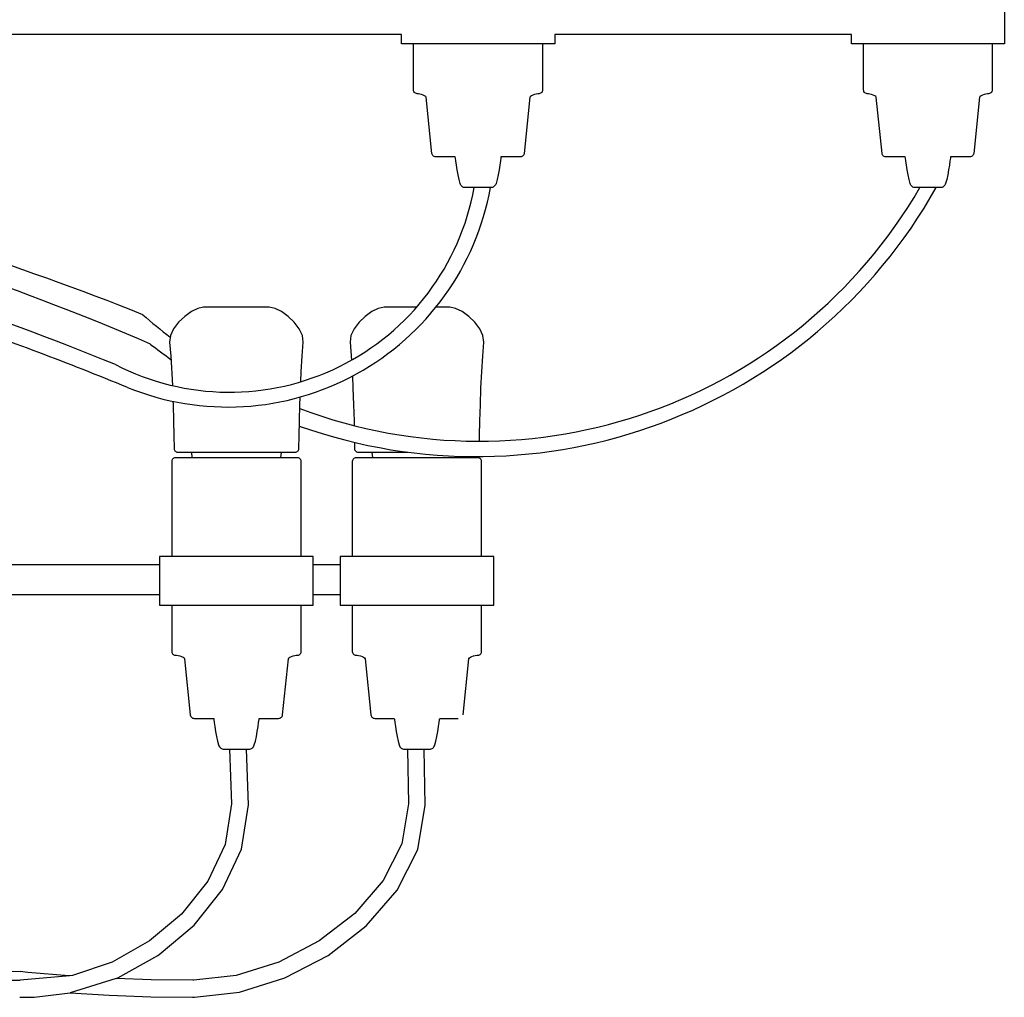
# Model space of a CAD drawing. Header units: centimetres. Extents: x -160 to 50, y -48 to 221.
# Tile 28 of 32: x 30 to 50, y 95 to 115. Entities that reach past the tile are written whole.
import ezdxf

# ---------------------------------------------------------------- set-up
doc = ezdxf.new("R2010")
doc.units = ezdxf.units.CM
doc.layers.add('FLOS', color=30, linetype='Continuous')

# ---------------------------------------------------------------- blocks, each defined once
blk = doc.blocks.new('2097-50_EL_frontal')
for p, q in [((49.956, 44.031), (49.956, 43.031)), ((37.57, 43.219), (16.524, 43.219)), ((37.57, 43.031), (37.57, 43.219)), ((46.815, 43.219), (40.72, 43.219)), ((40.72, 43.219), (40.72, 43.031)), ((46.815, 43.031), (46.815, 43.219)), ((37.58, 43.031), (37.57, 43.031)), ((37.648, 43.031), (37.58, 43.031)), ((37.977, 43.031), (37.648, 43.031)), ((37.82, 42.079), (37.82, 43.031)), ((38.222, 43.031), (37.977, 43.031)), ((38.508, 43.031), (38.222, 43.031)), ((38.822, 43.031), (38.508, 43.031)), ((39.15, 43.031), (38.822, 43.031)), ((39.478, 43.031), (39.15, 43.031)), ((39.792, 43.031), (39.478, 43.031)), ((40.078, 43.031), (39.792, 43.031)), ((40.323, 43.031), (40.078, 43.031)), ((40.517, 43.031), (40.323, 43.031)), ((40.47, 43.031), (40.47, 42.079)), ((40.652, 43.031), (40.517, 43.031)), ((40.72, 43.031), (40.652, 43.031)), ((46.884, 43.031), (46.815, 43.031)), ((47.018, 43.031), (46.884, 43.031)), ((47.212, 43.031), (47.018, 43.031)), ((47.065, 42.079), (47.065, 43.031)), ((47.457, 43.031), (47.212, 43.031)), ((47.743, 43.031), (47.457, 43.031)), ((48.057, 43.031), (47.743, 43.031)), ((48.385, 43.031), (48.057, 43.031)), ((48.714, 43.031), (48.385, 43.031)), ((49.028, 43.031), (48.714, 43.031)), ((49.313, 43.031), (49.028, 43.031)), ((49.559, 43.031), (49.313, 43.031)), ((49.753, 43.031), (49.559, 43.031)), ((49.706, 43.031), (49.706, 42.079)), ((49.887, 43.031), (49.753, 43.031)), ((49.956, 43.031), (49.887, 43.031)), ((37.822, 42.062), (37.82, 42.079)), ((40.47, 42.079), (40.468, 42.062)), ((47.067, 42.062), (47.065, 42.079)), ((49.706, 42.079), (49.704, 42.062)), ((37.828, 42.047), (37.822, 42.062)), ((37.837, 42.033), (37.828, 42.047)), ((37.848, 42.021), (37.837, 42.033)), ((37.862, 42.013), (37.848, 42.021)), ((37.877, 42.007), (37.862, 42.013)), ((37.894, 42.005), (37.877, 42.007)), ((37.919, 42.003), (37.894, 42.005)), ((37.95, 41.998), (37.919, 42.003)), ((37.984, 41.989), (37.95, 41.998)), ((38.018, 41.978), (37.984, 41.989)), ((38.048, 41.964), (38.018, 41.978)), ((38.07, 41.949), (38.048, 41.964)), ((38.079, 41.931), (38.07, 41.949)), ((38.198, 40.779), (38.079, 41.931)), ((40.211, 41.931), (40.093, 40.779)), ((40.221, 41.949), (40.211, 41.931)), ((40.242, 41.964), (40.221, 41.949)), ((40.272, 41.978), (40.242, 41.964)), ((40.307, 41.989), (40.272, 41.978)), ((40.341, 41.998), (40.307, 41.989)), ((40.372, 42.003), (40.341, 41.998)), ((40.397, 42.005), (40.372, 42.003)), ((40.414, 42.007), (40.397, 42.005)), ((40.429, 42.013), (40.414, 42.007)), ((40.443, 42.021), (40.429, 42.013)), ((40.454, 42.033), (40.443, 42.021)), ((40.463, 42.047), (40.454, 42.033)), ((40.468, 42.062), (40.463, 42.047)), ((47.072, 42.047), (47.067, 42.062)), ((47.081, 42.033), (47.072, 42.047)), ((47.092, 42.021), (47.081, 42.033)), ((47.106, 42.013), (47.092, 42.021)), ((47.122, 42.007), (47.106, 42.013)), ((47.139, 42.005), (47.122, 42.007)), ((47.163, 42.003), (47.139, 42.005)), ((47.194, 41.998), (47.163, 42.003)), ((47.229, 41.989), (47.194, 41.998)), ((47.263, 41.978), (47.229, 41.989)), ((47.293, 41.964), (47.263, 41.978)), ((47.315, 41.949), (47.293, 41.964)), ((47.324, 41.931), (47.315, 41.949)), ((47.443, 40.779), (47.324, 41.931)), ((49.447, 41.931), (49.328, 40.779)), ((49.456, 41.949), (49.447, 41.931)), ((49.478, 41.964), (49.456, 41.949)), ((49.508, 41.978), (49.478, 41.964)), ((49.542, 41.989), (49.508, 41.978)), ((49.577, 41.998), (49.542, 41.989)), ((49.607, 42.003), (49.577, 41.998)), ((49.632, 42.005), (49.607, 42.003)), ((49.649, 42.007), (49.632, 42.005)), ((49.664, 42.013), (49.649, 42.007)), ((49.678, 42.021), (49.664, 42.013)), ((49.69, 42.033), (49.678, 42.021)), ((49.698, 42.047), (49.69, 42.033)), ((49.704, 42.062), (49.698, 42.047)), ((38.202, 40.762), (38.198, 40.779)), ((38.209, 40.746), (38.202, 40.762)), ((38.219, 40.733), (38.209, 40.746)), ((38.231, 40.721), (38.219, 40.733)), ((38.246, 40.713), (38.231, 40.721)), ((38.262, 40.707), (38.246, 40.713)), ((38.279, 40.705), (38.262, 40.707)), ((38.289, 40.705), (38.279, 40.705)), ((38.326, 40.705), (38.289, 40.705)), ((38.4, 40.705), (38.326, 40.705)), ((38.506, 40.705), (38.4, 40.705)), ((38.641, 40.705), (38.506, 40.705)), ((38.677, 40.705), (38.641, 40.705)), ((38.679, 40.683), (38.677, 40.705)), ((38.687, 40.624), (38.679, 40.683)), ((39.611, 40.683), (39.604, 40.624)), ((39.614, 40.705), (39.611, 40.683)), ((39.659, 40.705), (39.614, 40.705)), ((39.794, 40.705), (39.659, 40.705)), ((39.9, 40.705), (39.794, 40.705)), ((39.974, 40.705), (39.9, 40.705)), ((40.011, 40.705), (39.974, 40.705)), ((40.029, 40.707), (40.011, 40.705)), ((40.045, 40.713), (40.029, 40.707)), ((40.059, 40.721), (40.045, 40.713)), ((40.072, 40.733), (40.059, 40.721)), ((40.082, 40.746), (40.072, 40.733)), ((40.089, 40.762), (40.082, 40.746)), ((40.093, 40.779), (40.089, 40.762)), ((47.446, 40.762), (47.443, 40.779)), ((47.453, 40.746), (47.446, 40.762)), ((47.463, 40.733), (47.453, 40.746)), ((47.476, 40.721), (47.463, 40.733)), ((47.49, 40.713), (47.476, 40.721)), ((47.507, 40.707), (47.49, 40.713)), ((47.524, 40.705), (47.507, 40.707)), ((47.562, 40.705), (47.524, 40.705)), ((47.635, 40.705), (47.562, 40.705)), ((47.742, 40.705), (47.635, 40.705)), ((47.876, 40.705), (47.742, 40.705)), ((47.921, 40.705), (47.876, 40.705)), ((47.924, 40.683), (47.921, 40.705)), ((47.932, 40.624), (47.924, 40.683)), ((48.847, 40.683), (48.839, 40.624)), ((48.85, 40.705), (48.847, 40.683)), ((48.894, 40.705), (48.85, 40.705)), ((49.029, 40.705), (48.894, 40.705)), ((49.135, 40.705), (49.029, 40.705)), ((49.209, 40.705), (49.135, 40.705)), ((49.247, 40.705), (49.209, 40.705)), ((49.264, 40.707), (49.247, 40.705)), ((49.28, 40.713), (49.264, 40.707)), ((49.295, 40.721), (49.28, 40.713)), ((49.307, 40.733), (49.295, 40.721)), ((49.317, 40.746), (49.307, 40.733)), ((49.324, 40.762), (49.317, 40.746)), ((49.328, 40.779), (49.324, 40.762)), ((38.699, 40.54), (38.687, 40.624)), ((38.715, 40.44), (38.699, 40.54)), ((39.591, 40.54), (39.576, 40.44)), ((39.604, 40.624), (39.591, 40.54)), ((47.944, 40.54), (47.932, 40.624)), ((47.959, 40.44), (47.944, 40.54)), ((48.827, 40.54), (48.811, 40.44)), ((48.839, 40.624), (48.827, 40.54)), ((38.733, 40.337), (38.715, 40.44)), ((38.754, 40.241), (38.733, 40.337)), ((39.557, 40.337), (39.537, 40.241)), ((39.576, 40.44), (39.557, 40.337)), ((47.978, 40.337), (47.959, 40.44)), ((47.998, 40.241), (47.978, 40.337)), ((48.793, 40.337), (48.772, 40.241)), ((48.811, 40.44), (48.793, 40.337)), ((38.776, 40.163), (38.754, 40.241)), ((38.784, 40.143), (38.776, 40.163)), ((38.794, 40.125), (38.784, 40.143)), ((38.806, 40.11), (38.794, 40.125)), ((38.819, 40.097), (38.806, 40.11)), ((38.833, 40.087), (38.819, 40.097)), ((38.849, 40.08), (38.833, 40.087)), ((38.866, 40.078), (38.849, 40.08)), ((38.875, 40.078), (38.866, 40.078)), ((38.887, 40.078), (38.875, 40.078)), ((38.911, 40.078), (38.887, 40.078)), ((38.945, 40.078), (38.911, 40.078)), ((38.988, 40.078), (38.945, 40.078)), ((39.038, 40.078), (38.988, 40.078)), ((39.093, 40.078), (39.038, 40.078)), ((39.15, 40.078), (39.093, 40.078)), ((39.207, 40.078), (39.15, 40.078)), ((39.262, 40.078), (39.207, 40.078)), ((39.312, 40.078), (39.262, 40.078)), ((39.355, 40.078), (39.312, 40.078)), ((39.389, 40.078), (39.355, 40.078)), ((39.413, 40.078), (39.389, 40.078)), ((39.425, 40.078), (39.413, 40.078)), ((39.442, 40.08), (39.425, 40.078)), ((39.457, 40.087), (39.442, 40.08)), ((39.472, 40.097), (39.457, 40.087)), ((39.485, 40.11), (39.472, 40.097)), ((39.497, 40.125), (39.485, 40.11)), ((39.507, 40.143), (39.497, 40.125)), ((39.515, 40.163), (39.507, 40.143)), ((39.537, 40.241), (39.515, 40.163)), ((48.021, 40.163), (47.998, 40.241)), ((48.029, 40.143), (48.021, 40.163)), ((48.038, 40.125), (48.029, 40.143)), ((48.05, 40.11), (48.038, 40.125)), ((48.063, 40.097), (48.05, 40.11)), ((48.078, 40.087), (48.063, 40.097)), ((48.094, 40.08), (48.078, 40.087)), ((48.11, 40.078), (48.094, 40.08)), ((48.122, 40.078), (48.11, 40.078)), ((48.146, 40.078), (48.122, 40.078)), ((48.18, 40.078), (48.146, 40.078)), ((48.223, 40.078), (48.18, 40.078)), ((48.273, 40.078), (48.223, 40.078)), ((48.328, 40.078), (48.273, 40.078)), ((48.385, 40.078), (48.328, 40.078)), ((48.443, 40.078), (48.385, 40.078)), ((48.498, 40.078), (48.443, 40.078)), ((48.548, 40.078), (48.498, 40.078)), ((48.591, 40.078), (48.548, 40.078)), ((48.625, 40.078), (48.591, 40.078)), ((48.648, 40.078), (48.625, 40.078)), ((48.66, 40.078), (48.648, 40.078)), ((48.677, 40.08), (48.66, 40.078)), ((48.693, 40.087), (48.677, 40.08)), ((48.707, 40.097), (48.693, 40.087)), ((48.721, 40.11), (48.707, 40.097)), ((48.732, 40.125), (48.721, 40.11)), ((48.742, 40.143), (48.732, 40.125)), ((48.75, 40.163), (48.742, 40.143)), ((48.772, 40.241), (48.75, 40.163)), ((33.119, 37.431), (32.994, 37.31)), ((33.255, 37.529), (33.119, 37.431)), ((33.388, 37.595), (33.255, 37.529)), ((33.507, 37.619), (33.388, 37.595)), ((33.538, 37.619), (33.507, 37.619)), ((33.611, 37.619), (33.538, 37.619)), ((33.719, 37.619), (33.611, 37.619)), ((33.856, 37.619), (33.719, 37.619)), ((34.014, 37.619), (33.856, 37.619)), ((34.182, 37.619), (34.014, 37.619)), ((34.35, 37.619), (34.182, 37.619)), ((34.508, 37.619), (34.35, 37.619)), ((34.645, 37.619), (34.508, 37.619)), ((34.753, 37.619), (34.645, 37.619)), ((34.826, 37.619), (34.753, 37.619)), ((34.857, 37.619), (34.826, 37.619)), ((34.976, 37.595), (34.857, 37.619)), ((35.109, 37.529), (34.976, 37.595)), ((35.245, 37.431), (35.109, 37.529)), ((35.37, 37.31), (35.245, 37.431)), ((36.827, 37.431), (36.702, 37.31)), ((36.963, 37.529), (36.827, 37.431)), ((37.096, 37.595), (36.963, 37.529)), ((37.214, 37.619), (37.096, 37.595)), ((37.246, 37.619), (37.214, 37.619)), ((37.318, 37.619), (37.246, 37.619)), ((37.427, 37.619), (37.318, 37.619)), ((37.564, 37.619), (37.427, 37.619)), ((37.721, 37.619), (37.564, 37.619)), ((37.882, 37.619), (37.721, 37.619)), ((38.353, 37.619), (38.279, 37.619)), ((38.533, 37.619), (38.353, 37.619)), ((38.565, 37.619), (38.533, 37.619)), ((38.683, 37.595), (38.565, 37.619)), ((38.817, 37.529), (38.683, 37.595)), ((38.952, 37.431), (38.817, 37.529)), ((39.078, 37.31), (38.952, 37.431)), ((32.994, 37.31), (32.892, 37.176)), ((35.472, 37.176), (35.37, 37.31)), ((36.702, 37.31), (36.6, 37.176)), ((39.18, 37.176), (39.078, 37.31)), ((32.826, 37.038), (32.809, 36.905)), ((32.892, 37.176), (32.826, 37.038)), ((35.538, 37.038), (35.472, 37.176)), ((35.555, 36.905), (35.538, 37.038)), ((36.534, 37.038), (36.517, 36.905)), ((36.6, 37.176), (36.534, 37.038)), ((39.246, 37.038), (39.18, 37.176)), ((39.263, 36.905), (39.246, 37.038)), ((32.809, 36.905), (32.832, 36.616)), ((35.532, 36.616), (35.555, 36.905)), ((36.517, 36.905), (36.546, 36.533)), ((39.24, 36.616), (39.263, 36.905)), ((32.832, 36.616), (32.868, 36.009)), ((35.513, 36.296), (35.532, 36.616)), ((39.221, 36.296), (39.24, 36.616)), ((35.503, 36.089), (35.513, 36.296)), ((39.205, 35.957), (39.221, 36.296)), ((36.563, 36.203), (36.575, 35.957)), ((36.575, 35.957), (36.588, 35.616)), ((39.192, 35.616), (39.205, 35.957)), ((32.877, 35.687), (32.88, 35.616)), ((32.88, 35.616), (32.889, 35.285)), ((35.475, 35.285), (35.484, 35.616)), ((35.484, 35.616), (35.49, 35.775)), ((36.588, 35.616), (36.597, 35.285)), ((39.182, 35.285), (39.192, 35.616)), ((32.889, 35.285), (32.896, 34.981)), ((35.468, 34.981), (35.475, 35.285)), ((36.597, 35.285), (36.599, 35.188)), ((39.176, 34.981), (39.182, 35.285)), ((32.896, 34.981), (32.899, 34.717)), ((35.465, 34.717), (35.468, 34.981)), ((36.606, 34.846), (36.607, 34.717)), ((39.174, 34.869), (39.176, 34.981)), ((32.899, 34.717), (32.902, 34.7)), ((32.902, 34.7), (32.908, 34.684)), ((32.908, 34.684), (32.917, 34.671)), ((32.917, 34.671), (32.929, 34.66)), ((32.929, 34.66), (32.943, 34.651)), ((32.943, 34.651), (32.96, 34.646)), ((32.96, 34.646), (32.977, 34.644)), ((32.977, 34.644), (33.034, 34.644)), ((33.034, 34.644), (33.163, 34.644)), ((33.163, 34.644), (33.254, 34.644)), ((33.254, 34.644), (33.27, 34.527)), ((33.254, 34.644), (35.11, 34.644)), ((35.094, 34.527), (35.11, 34.644)), ((35.11, 34.644), (35.201, 34.644)), ((35.201, 34.644), (35.33, 34.644)), ((35.33, 34.644), (35.387, 34.644)), ((35.387, 34.644), (35.404, 34.646)), ((35.404, 34.646), (35.421, 34.651)), ((35.421, 34.651), (35.435, 34.66)), ((35.435, 34.66), (35.447, 34.671)), ((35.447, 34.671), (35.456, 34.684)), ((35.456, 34.684), (35.462, 34.7)), ((35.462, 34.7), (35.465, 34.717)), ((36.607, 34.717), (36.609, 34.7)), ((36.609, 34.7), (36.615, 34.684)), ((36.615, 34.684), (36.625, 34.671)), ((36.625, 34.671), (36.637, 34.66)), ((36.637, 34.66), (36.651, 34.651)), ((36.651, 34.651), (36.667, 34.646)), ((36.667, 34.646), (36.685, 34.644)), ((36.685, 34.644), (36.742, 34.644)), ((36.742, 34.644), (36.87, 34.644)), ((36.87, 34.644), (36.962, 34.644)), ((36.962, 34.644), (36.978, 34.527)), ((36.962, 34.644), (37.705, 34.644)), ((32.856, 34.47), (32.854, 34.453)), ((32.854, 34.453), (32.854, 32.5)), ((32.862, 34.485), (32.856, 34.47)), ((32.871, 34.499), (32.862, 34.485)), ((32.882, 34.51), (32.871, 34.499)), ((32.896, 34.519), (32.882, 34.51)), ((32.911, 34.525), (32.896, 34.519)), ((32.928, 34.527), (32.911, 34.525)), ((32.956, 34.527), (32.928, 34.527)), ((33.037, 34.527), (32.956, 34.527)), ((33.168, 34.527), (33.037, 34.527)), ((33.343, 34.527), (33.168, 34.527)), ((33.555, 34.527), (33.343, 34.527)), ((33.795, 34.527), (33.555, 34.527)), ((34.051, 34.527), (33.795, 34.527)), ((34.313, 34.527), (34.051, 34.527)), ((34.569, 34.527), (34.313, 34.527)), ((34.809, 34.527), (34.569, 34.527)), ((35.021, 34.527), (34.809, 34.527)), ((35.196, 34.527), (35.021, 34.527)), ((35.327, 34.527), (35.196, 34.527)), ((35.408, 34.527), (35.327, 34.527)), ((35.436, 34.527), (35.408, 34.527)), ((35.453, 34.525), (35.436, 34.527)), ((35.468, 34.519), (35.453, 34.525)), ((35.482, 34.51), (35.468, 34.519)), ((35.493, 34.499), (35.482, 34.51)), ((35.502, 34.485), (35.493, 34.499)), ((35.508, 34.47), (35.502, 34.485)), ((35.51, 34.453), (35.508, 34.47)), ((35.51, 32.5), (35.51, 34.453)), ((36.564, 34.47), (36.562, 34.453)), ((36.562, 34.453), (36.562, 32.5)), ((36.57, 34.485), (36.564, 34.47)), ((36.578, 34.499), (36.57, 34.485)), ((36.59, 34.51), (36.578, 34.499)), ((36.604, 34.519), (36.59, 34.51)), ((36.619, 34.525), (36.604, 34.519)), ((36.636, 34.527), (36.619, 34.525)), ((36.664, 34.527), (36.636, 34.527)), ((36.745, 34.527), (36.664, 34.527)), ((36.876, 34.527), (36.745, 34.527)), ((37.051, 34.527), (36.876, 34.527)), ((37.263, 34.527), (37.051, 34.527)), ((37.502, 34.527), (37.263, 34.527)), ((37.759, 34.527), (37.502, 34.527)), ((38.021, 34.527), (37.759, 34.527)), ((38.277, 34.527), (38.021, 34.527)), ((38.517, 34.527), (38.277, 34.527)), ((38.729, 34.527), (38.517, 34.527)), ((38.904, 34.527), (38.729, 34.527)), ((38.802, 34.527), (38.806, 34.558)), ((39.035, 34.527), (38.904, 34.527)), ((39.116, 34.527), (39.035, 34.527)), ((39.143, 34.527), (39.116, 34.527)), ((39.16, 34.525), (39.143, 34.527)), ((39.176, 34.519), (39.16, 34.525)), ((39.19, 34.51), (39.176, 34.519)), ((39.201, 34.499), (39.19, 34.51)), ((39.21, 34.485), (39.201, 34.499)), ((39.215, 34.47), (39.21, 34.485)), ((39.217, 34.453), (39.215, 34.47)), ((39.217, 32.5), (39.217, 34.453)), ((32.883, 32.5), (32.603, 32.5)), ((32.603, 32.5), (32.603, 31.5)), ((32.905, 32.5), (32.883, 32.5)), ((33.125, 32.5), (32.905, 32.5)), ((33.392, 32.5), (33.125, 32.5)), ((33.694, 32.5), (33.392, 32.5)), ((34.017, 32.5), (33.694, 32.5)), ((34.347, 32.5), (34.017, 32.5)), ((34.67, 32.5), (34.347, 32.5)), ((34.347, 32.5), (34.347, 32.5)), ((34.972, 32.5), (34.67, 32.5)), ((35.239, 32.5), (34.972, 32.5)), ((35.459, 32.5), (35.239, 32.5)), ((35.625, 32.5), (35.459, 32.5)), ((35.727, 32.5), (35.625, 32.5)), ((35.761, 32.5), (35.727, 32.5)), ((35.761, 31.5), (35.761, 32.5)), ((36.591, 32.5), (36.311, 32.5)), ((36.311, 32.5), (36.311, 32.33)), ((36.612, 32.5), (36.591, 32.5)), ((36.833, 32.5), (36.612, 32.5)), ((37.1, 32.5), (36.833, 32.5)), ((37.402, 32.5), (37.1, 32.5)), ((37.725, 32.5), (37.402, 32.5)), ((38.055, 32.5), (37.725, 32.5)), ((38.378, 32.5), (38.055, 32.5)), ((38.679, 32.5), (38.378, 32.5)), ((38.946, 32.5), (38.679, 32.5)), ((39.167, 32.5), (38.946, 32.5)), ((39.332, 32.5), (39.167, 32.5)), ((39.434, 32.5), (39.332, 32.5)), ((39.469, 32.5), (39.434, 32.5)), ((39.469, 31.5), (39.469, 32.5)), ((32.603, 32.33), (28.71, 32.33)), ((36.311, 32.33), (35.761, 32.33)), ((36.311, 32.33), (36.311, 31.721)), ((28.71, 31.721), (32.603, 31.721)), ((35.761, 31.721), (36.311, 31.721)), ((36.311, 31.721), (36.311, 31.5)), ((32.603, 31.5), (32.637, 31.5)), ((32.637, 31.5), (32.739, 31.5)), ((32.739, 31.5), (32.905, 31.5)), ((32.854, 31.5), (32.854, 30.547)), ((32.905, 31.5), (33.125, 31.5)), ((33.125, 31.5), (33.392, 31.5)), ((33.392, 31.5), (33.694, 31.5)), ((33.694, 31.5), (34.017, 31.5)), ((34.017, 31.5), (34.347, 31.5)), ((34.347, 31.5), (34.67, 31.5)), ((34.67, 31.5), (34.972, 31.5)), ((34.972, 31.5), (35.239, 31.5)), ((35.239, 31.5), (35.459, 31.5)), ((35.459, 31.5), (35.625, 31.5)), ((35.51, 30.547), (35.51, 31.5)), ((35.625, 31.5), (35.727, 31.5)), ((35.727, 31.5), (35.761, 31.5)), ((36.311, 31.5), (36.345, 31.5)), ((36.345, 31.5), (36.447, 31.5)), ((36.447, 31.5), (36.612, 31.5)), ((36.562, 31.5), (36.562, 30.547)), ((36.612, 31.5), (36.833, 31.5)), ((36.833, 31.5), (37.1, 31.5)), ((37.1, 31.5), (37.402, 31.5)), ((37.402, 31.5), (37.725, 31.5)), ((37.725, 31.5), (38.055, 31.5)), ((38.055, 31.5), (38.378, 31.5)), ((38.378, 31.5), (38.679, 31.5)), ((38.679, 31.5), (38.946, 31.5)), ((38.946, 31.5), (39.167, 31.5)), ((39.167, 31.5), (39.332, 31.5)), ((39.217, 30.547), (39.217, 31.5)), ((39.332, 31.5), (39.434, 31.5)), ((39.434, 31.5), (39.469, 31.5)), ((32.854, 30.547), (32.856, 30.53)), ((35.508, 30.53), (35.51, 30.547)), ((36.562, 30.547), (36.564, 30.53)), ((39.215, 30.53), (39.217, 30.547)), ((32.856, 30.53), (32.862, 30.515)), ((32.862, 30.515), (32.871, 30.501)), ((32.871, 30.501), (32.882, 30.49)), ((32.882, 30.49), (32.896, 30.481)), ((32.896, 30.481), (32.911, 30.475)), ((32.911, 30.475), (32.928, 30.473)), ((32.928, 30.473), (32.953, 30.471)), ((32.953, 30.471), (32.984, 30.466)), ((32.984, 30.466), (33.019, 30.458)), ((33.019, 30.458), (33.053, 30.446)), ((33.053, 30.446), (33.084, 30.433)), ((33.084, 30.433), (33.105, 30.417)), ((33.105, 30.417), (33.115, 30.4)), ((33.115, 30.4), (33.234, 29.247)), ((35.13, 29.247), (35.249, 30.4)), ((35.249, 30.4), (35.259, 30.417)), ((35.259, 30.417), (35.28, 30.433)), ((35.28, 30.433), (35.311, 30.446)), ((35.311, 30.446), (35.345, 30.458)), ((35.345, 30.458), (35.38, 30.466)), ((35.38, 30.466), (35.411, 30.471)), ((35.411, 30.471), (35.436, 30.473)), ((35.436, 30.473), (35.453, 30.475)), ((35.453, 30.475), (35.468, 30.481)), ((35.468, 30.481), (35.482, 30.49)), ((35.482, 30.49), (35.493, 30.501)), ((35.493, 30.501), (35.502, 30.515)), ((35.502, 30.515), (35.508, 30.53)), ((36.564, 30.53), (36.57, 30.515)), ((36.57, 30.515), (36.578, 30.501)), ((36.578, 30.501), (36.59, 30.49)), ((36.59, 30.49), (36.604, 30.481)), ((36.604, 30.481), (36.619, 30.475)), ((36.619, 30.475), (36.636, 30.473)), ((36.636, 30.473), (36.661, 30.471)), ((36.661, 30.471), (36.692, 30.466)), ((36.692, 30.466), (36.727, 30.458)), ((36.727, 30.458), (36.761, 30.446)), ((36.761, 30.446), (36.791, 30.433)), ((36.791, 30.433), (36.813, 30.417)), ((36.813, 30.417), (36.823, 30.4)), ((36.823, 30.4), (36.942, 29.247)), ((38.838, 29.247), (38.957, 30.4)), ((38.957, 30.4), (38.966, 30.417)), ((38.966, 30.417), (38.988, 30.433)), ((38.988, 30.433), (39.018, 30.446)), ((39.018, 30.446), (39.053, 30.458)), ((39.053, 30.458), (39.088, 30.466)), ((39.088, 30.466), (39.119, 30.471)), ((39.119, 30.471), (39.143, 30.473)), ((39.143, 30.473), (39.16, 30.475)), ((39.16, 30.475), (39.176, 30.481)), ((39.176, 30.481), (39.19, 30.49)), ((39.19, 30.49), (39.201, 30.501)), ((39.201, 30.501), (39.21, 30.515)), ((39.21, 30.515), (39.215, 30.53)), ((33.234, 29.247), (33.238, 29.23)), ((33.238, 29.23), (33.245, 29.214)), ((33.245, 29.214), (33.255, 29.201)), ((33.255, 29.201), (33.267, 29.19)), ((33.267, 29.19), (33.282, 29.181)), ((33.282, 29.181), (33.298, 29.176)), ((33.298, 29.176), (33.316, 29.174)), ((33.316, 29.174), (33.335, 29.174)), ((33.335, 29.174), (33.391, 29.174)), ((33.391, 29.174), (33.481, 29.174)), ((33.481, 29.174), (33.602, 29.174)), ((33.602, 29.174), (33.715, 29.174)), ((33.715, 29.174), (33.718, 29.152)), ((33.718, 29.152), (33.726, 29.093)), ((34.638, 29.093), (34.646, 29.152)), ((34.646, 29.152), (34.649, 29.174)), ((34.649, 29.174), (34.762, 29.174)), ((34.762, 29.174), (34.883, 29.174)), ((34.883, 29.174), (34.973, 29.174)), ((34.973, 29.174), (35.029, 29.174)), ((35.029, 29.174), (35.048, 29.174)), ((35.048, 29.174), (35.066, 29.176)), ((35.066, 29.176), (35.082, 29.181)), ((35.082, 29.181), (35.096, 29.19)), ((35.096, 29.19), (35.109, 29.201)), ((35.109, 29.201), (35.119, 29.214)), ((35.119, 29.214), (35.126, 29.23)), ((35.126, 29.23), (35.13, 29.247)), ((36.942, 29.247), (36.946, 29.23)), ((36.946, 29.23), (36.953, 29.214)), ((36.953, 29.214), (36.963, 29.201)), ((36.963, 29.201), (36.975, 29.19)), ((36.975, 29.19), (36.99, 29.181)), ((36.99, 29.181), (37.006, 29.176)), ((37.006, 29.176), (37.024, 29.174)), ((37.024, 29.174), (37.043, 29.174)), ((37.043, 29.174), (37.099, 29.174)), ((37.099, 29.174), (37.189, 29.174)), ((37.189, 29.174), (37.31, 29.174)), ((37.31, 29.174), (37.423, 29.174)), ((37.423, 29.174), (37.426, 29.152)), ((37.426, 29.152), (37.434, 29.093)), ((38.346, 29.093), (38.354, 29.152)), ((38.354, 29.152), (38.357, 29.174)), ((38.357, 29.174), (38.469, 29.174)), ((38.469, 29.174), (38.59, 29.174)), ((38.59, 29.174), (38.59, 29.174)), ((38.59, 29.174), (38.681, 29.174)), ((38.681, 29.174), (38.737, 29.174)), ((33.726, 29.093), (33.738, 29.008)), ((33.738, 29.008), (33.754, 28.908)), ((34.61, 28.908), (34.626, 29.008)), ((34.626, 29.008), (34.638, 29.093)), ((37.434, 29.093), (37.446, 29.008)), ((37.446, 29.008), (37.461, 28.908)), ((38.318, 28.908), (38.334, 29.008)), ((38.334, 29.008), (38.346, 29.093)), ((33.754, 28.908), (33.772, 28.805)), ((33.772, 28.805), (33.793, 28.709)), ((34.571, 28.709), (34.592, 28.805)), ((34.592, 28.805), (34.61, 28.908)), ((37.461, 28.908), (37.48, 28.805)), ((37.48, 28.805), (37.501, 28.709)), ((38.279, 28.709), (38.3, 28.805)), ((38.3, 28.805), (38.318, 28.908)), ((33.793, 28.709), (33.815, 28.631)), ((33.815, 28.631), (33.823, 28.612)), ((33.823, 28.612), (33.833, 28.594)), ((33.833, 28.594), (33.845, 28.578)), ((33.845, 28.578), (33.858, 28.565)), ((33.858, 28.565), (33.873, 28.555)), ((33.873, 28.555), (33.889, 28.548)), ((33.889, 28.548), (33.906, 28.546)), ((33.906, 28.546), (33.912, 28.546)), ((33.912, 28.546), (33.929, 28.546)), ((33.929, 28.546), (33.958, 28.546)), ((33.958, 28.546), (33.997, 28.546)), ((33.997, 28.546), (34.044, 28.546)), ((34.042, 28.546), (34.077, 27.418)), ((34.044, 28.546), (34.097, 28.546)), ((34.097, 28.546), (34.153, 28.546)), ((34.153, 28.546), (34.211, 28.546)), ((34.211, 28.546), (34.267, 28.546)), ((34.267, 28.546), (34.32, 28.546)), ((34.32, 28.546), (34.367, 28.546)), ((34.367, 28.546), (34.406, 28.546)), ((34.426, 27.397), (34.391, 28.546)), ((34.406, 28.546), (34.434, 28.546)), ((34.434, 28.546), (34.452, 28.546)), ((34.452, 28.546), (34.458, 28.546)), ((34.458, 28.546), (34.475, 28.548)), ((34.475, 28.548), (34.491, 28.555)), ((34.491, 28.555), (34.506, 28.565)), ((34.506, 28.565), (34.519, 28.578)), ((34.519, 28.578), (34.531, 28.594)), ((34.531, 28.594), (34.541, 28.612)), ((34.541, 28.612), (34.549, 28.631)), ((34.549, 28.631), (34.571, 28.709)), ((37.501, 28.709), (37.523, 28.631)), ((37.523, 28.631), (37.531, 28.612)), ((37.531, 28.612), (37.541, 28.594)), ((37.541, 28.594), (37.553, 28.578)), ((37.553, 28.578), (37.566, 28.565)), ((37.566, 28.565), (37.581, 28.555)), ((37.581, 28.555), (37.596, 28.548)), ((37.596, 28.548), (37.613, 28.546)), ((37.613, 28.546), (37.619, 28.546)), ((37.619, 28.546), (37.637, 28.546)), ((37.637, 28.546), (37.666, 28.546)), ((37.666, 28.546), (37.705, 28.546)), ((37.693, 28.546), (37.717, 27.42)), ((37.705, 28.546), (37.752, 28.546)), ((37.752, 28.546), (37.804, 28.546)), ((37.804, 28.546), (37.861, 28.546)), ((37.861, 28.546), (37.919, 28.546)), ((37.919, 28.546), (37.975, 28.546)), ((37.975, 28.546), (38.028, 28.546)), ((38.028, 28.546), (38.075, 28.546)), ((38.061, 27.395), (38.036, 28.546)), ((38.075, 28.546), (38.113, 28.546)), ((38.113, 28.546), (38.142, 28.546)), ((38.142, 28.546), (38.16, 28.546)), ((38.16, 28.546), (38.166, 28.546)), ((38.166, 28.546), (38.183, 28.548)), ((38.183, 28.548), (38.199, 28.555)), ((38.199, 28.555), (38.214, 28.565)), ((38.214, 28.565), (38.227, 28.578)), ((38.227, 28.578), (38.239, 28.594)), ((38.239, 28.594), (38.248, 28.612)), ((38.248, 28.612), (38.256, 28.631)), ((38.256, 28.631), (38.279, 28.709)), ((34.077, 27.418), (33.948, 26.588)), ((34.285, 26.492), (34.426, 27.397)), ((37.717, 27.42), (37.579, 26.596)), ((37.908, 26.484), (38.061, 27.395)), ((33.948, 26.588), (33.593, 25.829)), ((37.579, 26.596), (37.197, 25.843)), ((33.895, 25.658), (34.285, 26.492)), ((37.482, 25.644), (37.908, 26.484)), ((33.593, 25.829), (33.052, 25.152)), ((37.197, 25.843), (36.615, 25.169)), ((33.314, 24.93), (33.895, 25.658)), ((36.849, 24.912), (37.482, 25.644)), ((33.052, 25.152), (32.395, 24.603)), ((36.615, 25.169), (35.881, 24.603)), ((32.591, 24.326), (33.314, 24.93)), ((36.064, 24.305), (36.849, 24.912)), ((32.395, 24.603), (31.626, 24.17)), ((35.881, 24.603), (35.05, 24.17)), ((31.748, 23.844), (32.566, 24.305)), ((32.566, 24.305), (32.591, 24.326)), ((35.179, 23.844), (36.064, 24.305)), ((31.626, 24.17), (30.816, 23.894)), ((35.05, 24.17), (34.175, 23.894)), ((30.756, 23.887), (29.737, 23.8)), ((29.893, 23.959), (29.742, 23.975)), ((30.738, 23.888), (29.893, 23.959)), ((30.756, 23.887), (30.738, 23.888)), ((30.816, 23.894), (30.756, 23.887)), ((34.175, 23.894), (33.303, 23.797)), ((31.714, 23.833), (30.765, 23.536)), ((31.714, 23.833), (31.748, 23.844)), ((32.433, 23.807), (31.714, 23.833)), ((33.283, 23.797), (32.433, 23.807)), ((33.303, 23.797), (33.283, 23.797)), ((34.245, 23.55), (35.179, 23.844)), ((30.025, 23.447), (30.765, 23.536)), ((30.765, 23.536), (31.569, 23.488)), ((31.569, 23.488), (32.425, 23.457)), ((33.321, 23.447), (34.245, 23.55)), ((29.73, 23.45), (29.988, 23.447)), ((29.988, 23.447), (30.025, 23.447)), ((32.425, 23.457), (33.28, 23.447)), ((33.28, 23.447), (33.321, 23.447))]:
    blk.add_line(p, q)
for centre, radius, start, end in [((10.538, -16.744), 58.399, 68.16564, 84.67237), ((10.733, -13.441), 54.778, 66.6852, 84.5572), ((6.99, -24.102), 65.391, 67.80322, 82.34487), ((34.036, 40.984), 5.11, 242.7244, 349.7847), ((34.005, 41.052), 5.482, 247.8919, 349.7683), ((39.105, 45.404), 10.851, 250.4379, 330.6007), ((39.164, 45.351), 10.482, 249.435, 329.7952), ((39.164, 45.351), 10.482, 228.7911, 232.7692), ((6.935, -24.926), 65.833, 67.67508, 71.08535), ((39.105, 45.404), 10.851, 231.9174, 234.7031), ((30.568, 39.124), 15.171, 256.8891, 266.8767), ((29.248, 39.817), 16.024, 262.4459, 271.749)]:
    blk.add_arc(centre, radius, start, end)

msp = doc.modelspace()

# ---------------------------------------------------------------- block references
at = {"layer": 'FLOS'}
msp.add_blockref('2097-50_EL_frontal', (-0.206, 71.422), dxfattribs=at)

doc.saveas('drawing.dxf')
